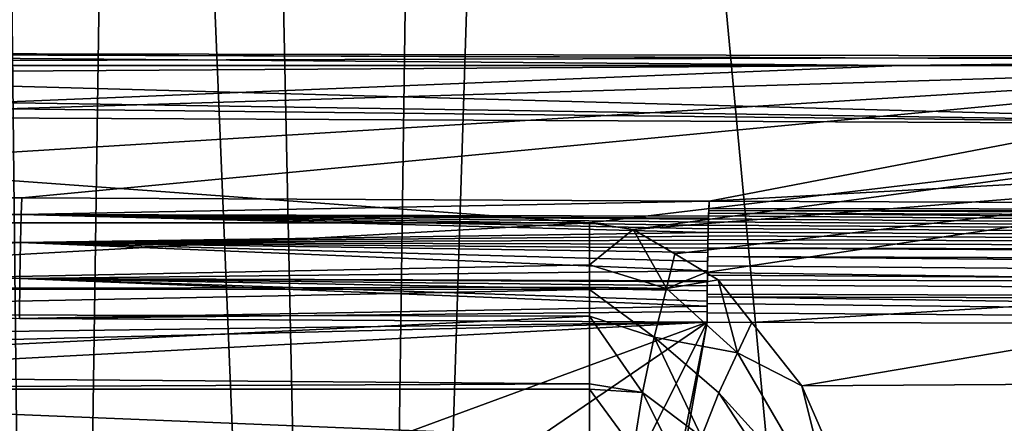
# Model space of a CAD drawing. Extents: x 512 to 878, y 536 to 1026.
# Tile 71 of 256: x 535 to 559, y 966 to 975. Entities that reach past the tile are written whole.
import ezdxf

# ---------------------------------------------------------------- set-up
doc = ezdxf.new("R2010")
doc.units = 0

msp = doc.modelspace()

# ---------------------------------------------------------------- linework, layer by layer
for points in [[(612.44165, 970.64209, 700.419495), (520.233215, 1025.550049, 700.419495), (520.216248, 951.452148, 700.419495)], [(612.862488, 973.119202, 700.419495), (520.233215, 1025.550049, 700.419495), (612.44165, 970.64209, 700.419495)], [(614.881592, 976.177979, 700.419495), (520.233215, 1025.550049, 700.419495), (612.862488, 973.119202, 700.419495)], [(529.414673, 1025.550415, 542.422119), (535.651123, 893.002258, 465.726776), (528.226562, 892.250183, 542.581299)], [(529.414673, 1025.550415, 542.422119), (534.220581, 1025.550415, 491.371429), (535.651123, 893.002258, 465.726776)], [(534.220581, 1025.550415, 491.371429), (537.585693, 1025.550415, 465.504425), (535.651123, 893.002258, 465.726776)], [(535.651123, 893.002258, 465.726776), (537.585693, 1025.550415, 465.504425), (543.0802, 892.692139, 427.748901)], [(537.585693, 1025.550415, 465.504425), (540.234253, 1025.550415, 445.14566), (543.0802, 892.692139, 427.748901)], [(540.234253, 1025.550415, 445.14566), (544.918518, 1025.550415, 427.639008), (543.0802, 892.692139, 427.748901)], [(547.278992, 1025.550415, 418.817352), (558.799744, 902.441833, 393.936127), (543.0802, 892.692139, 427.748901)], [(544.918518, 1025.550415, 427.639008), (547.278992, 1025.550415, 418.817352), (543.0802, 892.692139, 427.748901)], [(547.278992, 1025.550415, 418.817352), (558.891357, 1025.550293, 394.187714), (558.799744, 902.441833, 393.936127)], [(514.589905, 974.615173, 719.349426), (568.551392, 974.510315, 718.704163), (514.13678, 974.359924, 718.411133)], [(514.13678, 974.359924, 718.411133), (568.551392, 974.510315, 718.704163), (568.520996, 972.878113, 715.161072)], [(514.589905, 974.615173, 719.349426), (515.441772, 974.613281, 720.720215), (568.568909, 974.43457, 720.708923)], [(568.551392, 974.510315, 718.704163), (514.589905, 974.615173, 719.349426), (568.568909, 974.43457, 720.708923)], [(515.441772, 974.613281, 720.720215), (515.847717, 974.612366, 721.373535), (568.568909, 974.43457, 720.708923)], [(515.847717, 974.612366, 721.373535), (516.80188, 974.610291, 722.908875), (568.568909, 974.43457, 720.708923)], [(556.140686, 974.292175, 724.475952), (516.80188, 974.610291, 722.908875), (517.865601, 974.292175, 724.475952)], [(568.568909, 974.43457, 720.708923), (516.80188, 974.610291, 722.908875), (556.140686, 974.292175, 724.475952)], [(568.568909, 974.43457, 720.708923), (556.140686, 974.292175, 724.475952), (568.601807, 974.292175, 724.475952)], [(513.023499, 973.732727, 716.10553), (514.13678, 974.359924, 718.411133), (568.520996, 972.878113, 715.161072)], [(556.140686, 974.292175, 724.475952), (517.865601, 974.292175, 724.475952), (517.912537, 974.050354, 725.378418)], [(556.140686, 974.292175, 724.475952), (517.912537, 974.050354, 725.378418), (518.164978, 972.748108, 730.238464)], [(568.601807, 974.292175, 724.475952), (518.164978, 972.748108, 730.238464), (518.464233, 971.204102, 736.000977)], [(568.601807, 974.292175, 724.475952), (556.140686, 974.292175, 724.475952), (518.164978, 972.748108, 730.238464)], [(568.601807, 974.292175, 724.475952), (518.464233, 971.204102, 736.000977), (535.004272, 971.112, 736.344482)], [(568.601807, 974.292175, 724.475952), (535.004272, 971.112, 736.344482), (551.544983, 971.028503, 736.656128)], [(568.677979, 971.978333, 733.111328), (568.601807, 974.292175, 724.475952), (551.544983, 971.028503, 736.656128)], [(512.920166, 973.493774, 715.685303), (513.023499, 973.732727, 716.10553), (568.520996, 972.878113, 715.161072)], [(512.764343, 973.133606, 715.05188), (512.920166, 973.493774, 715.685303), (568.520996, 972.878113, 715.161072)], [(512.764343, 973.133606, 715.05188), (548.66095, 970.51239, 711.52179), (519.880371, 970.51239, 711.52179)], [(512.764343, 973.133606, 715.05188), (568.520996, 972.878113, 715.161072), (548.66095, 970.51239, 711.52179)], [(548.66095, 970.51239, 711.52179), (568.520996, 972.878113, 715.161072), (549.711121, 970.353088, 711.378357)], [(568.520996, 972.878113, 715.161072), (568.502197, 971.866943, 712.965942), (549.711121, 970.353088, 711.378357)], [(549.711121, 970.353088, 711.378357), (568.502197, 971.866943, 712.965942), (550.712585, 969.760864, 710.913513)], [(550.712585, 969.760864, 710.913513), (568.502197, 971.866943, 712.965942), (551.464111, 969.316528, 710.564697)], [(551.464111, 969.316528, 710.564697), (568.502197, 971.866943, 712.965942), (568.484985, 969.080017, 710.881104)], [(568.677979, 971.978333, 733.111328), (551.544922, 971.027954, 736.65918), (623.010193, 970.769043, 737.625183)], [(568.677979, 971.978333, 733.111328), (551.544983, 971.028503, 736.656128), (551.544922, 971.027954, 736.65918)], [(535.004272, 971.112, 736.344482), (518.464233, 971.204102, 736.000977), (518.44342, 970.739868, 736.835754)], [(535.004272, 971.112, 736.344482), (518.44342, 970.739868, 736.835754), (534.984497, 970.707397, 737.236511)], [(551.544922, 971.027954, 736.65918), (535.004272, 971.112, 736.344482), (534.984497, 970.707397, 737.236511)], [(551.544983, 971.028503, 736.656128), (535.004272, 971.112, 736.344482), (551.544922, 971.027954, 736.65918)], [(551.544922, 971.027954, 736.65918), (534.984497, 970.707397, 737.236511), (551.528625, 970.670227, 737.476807)], [(551.528809, 970.677429, 737.467896), (551.544922, 971.027954, 736.65918), (551.528625, 970.670227, 737.476807)], [(551.531067, 970.742004, 737.359009), (551.544922, 971.027954, 736.65918), (551.528809, 970.677429, 737.467896)], [(551.533569, 970.804138, 737.237427), (551.544922, 971.027954, 736.65918), (551.531067, 970.742004, 737.359009)], [(551.535645, 970.856628, 737.134583), (551.544922, 971.027954, 736.65918), (551.533569, 970.804138, 737.237427)], [(551.544922, 971.027954, 736.65918), (551.535645, 970.856628, 737.134583), (623.010193, 970.769043, 737.625183)], [(534.984497, 970.707397, 737.236511), (518.442932, 970.729553, 736.854248), (518.432434, 970.495117, 737.275818)], [(534.984497, 970.707397, 737.236511), (518.432434, 970.495117, 737.275818), (534.966797, 970.036865, 737.950562)], [(518.44342, 970.739868, 736.835754), (518.442932, 970.729553, 736.854248), (534.984497, 970.707397, 737.236511)], [(612.862488, 968.165039, 700.419495), (612.44165, 970.64209, 700.419495), (520.216248, 951.452148, 700.419495)], [(551.517883, 970.28009, 737.972412), (534.984497, 970.707397, 737.236511), (534.966797, 970.036865, 737.950562)], [(551.519958, 970.366028, 737.880371), (534.984497, 970.707397, 737.236511), (551.517883, 970.28009, 737.972412)], [(551.522034, 970.448059, 737.78479), (534.984497, 970.707397, 737.236511), (551.519958, 970.366028, 737.880371)], [(551.524231, 970.526123, 737.68573), (534.984497, 970.707397, 737.236511), (551.522034, 970.448059, 737.78479)], [(551.526367, 970.600159, 737.583069), (534.984497, 970.707397, 737.236511), (551.524231, 970.526123, 737.68573)], [(551.527161, 970.623474, 737.547729), (534.984497, 970.707397, 737.236511), (551.526367, 970.600159, 737.583069)], [(551.528625, 970.670227, 737.476807), (534.984497, 970.707397, 737.236511), (551.527161, 970.623474, 737.547729)], [(551.526611, 970.60791, 737.574524), (551.527161, 970.623474, 737.547729), (551.526367, 970.600159, 737.583069)], [(551.528809, 970.677429, 737.467896), (551.526611, 970.60791, 737.574524), (694.941467, 969.504333, 739.55249)], [(551.528809, 970.677429, 737.467896), (551.527161, 970.623474, 737.547729), (551.526611, 970.60791, 737.574524)], [(551.528809, 970.677429, 737.467896), (551.528625, 970.670227, 737.476807), (551.527161, 970.623474, 737.547729)], [(551.531067, 970.742004, 737.359009), (551.528809, 970.677429, 737.467896), (694.941467, 969.504333, 739.55249)], [(551.533569, 970.804138, 737.237427), (551.531067, 970.742004, 737.359009), (694.941528, 970.253052, 738.885254)], [(694.941528, 970.253052, 738.885254), (551.531067, 970.742004, 737.359009), (694.941467, 969.504333, 739.55249)], [(551.535645, 970.856628, 737.134583), (551.533569, 970.804138, 737.237427), (623.010193, 970.769043, 737.625183)], [(694.941528, 970.41925, 738.524414), (551.533569, 970.804138, 737.237427), (694.941528, 970.253052, 738.885254)], [(623.010193, 970.769043, 737.625183), (551.533569, 970.804138, 737.237427), (694.941528, 970.41925, 738.524414)], [(518.432434, 970.495117, 737.275818), (518.424255, 970.086182, 737.541809), (534.966797, 970.036865, 737.950562)], [(519.880371, 970.51239, 711.52179), (548.66095, 970.51239, 711.52179), (519.880371, 968.911926, 710.535889)], [(548.66095, 970.51239, 711.52179), (548.66095, 969.499634, 710.889771), (519.880371, 968.911926, 710.535889)], [(548.66095, 970.51239, 711.52179), (549.711121, 970.353088, 711.378357), (548.66095, 969.499634, 710.889771)], [(551.520081, 970.37439, 737.874023), (551.522034, 970.448059, 737.78479), (551.519958, 970.366028, 737.880371)], [(551.522217, 970.456116, 737.777954), (551.520081, 970.37439, 737.874023), (694.941467, 969.504333, 739.55249)], [(551.522217, 970.456116, 737.777954), (551.522034, 970.448059, 737.78479), (551.520081, 970.37439, 737.874023)], [(551.522217, 970.456116, 737.777954), (551.524231, 970.526123, 737.68573), (551.522034, 970.448059, 737.78479)], [(551.524414, 970.533997, 737.678101), (551.522217, 970.456116, 737.777954), (694.941467, 969.504333, 739.55249)], [(551.524414, 970.533997, 737.678101), (551.524231, 970.526123, 737.68573), (551.522217, 970.456116, 737.777954)], [(551.524414, 970.533997, 737.678101), (551.526367, 970.600159, 737.583069), (551.524231, 970.526123, 737.68573)], [(551.526611, 970.60791, 737.574524), (551.524414, 970.533997, 737.678101), (694.941467, 969.504333, 739.55249)], [(551.526611, 970.60791, 737.574524), (551.526367, 970.600159, 737.583069), (551.524414, 970.533997, 737.678101)], [(551.515869, 970.190186, 738.060913), (551.517883, 970.28009, 737.972412), (534.966797, 970.036865, 737.950562)], [(551.513916, 970.096313, 738.145813), (551.515869, 970.190186, 738.060913), (534.966797, 970.036865, 737.950562)], [(548.66095, 969.499634, 710.889771), (549.711121, 970.353088, 711.378357), (550.51239, 968.930542, 710.387207)], [(549.711121, 970.353088, 711.378357), (550.712585, 969.760864, 710.913513), (550.51239, 968.930542, 710.387207)], [(551.514099, 970.106384, 738.14032), (551.515869, 970.190186, 738.060913), (551.513916, 970.096313, 738.145813)], [(551.516052, 970.199524, 738.055237), (551.514099, 970.106384, 738.14032), (694.941467, 969.504333, 739.55249)], [(551.516052, 970.199524, 738.055237), (551.515869, 970.190186, 738.060913), (551.514099, 970.106384, 738.14032)], [(551.516052, 970.199524, 738.055237), (551.517883, 970.28009, 737.972412), (551.515869, 970.190186, 738.060913)], [(551.518066, 970.288818, 737.966492), (551.516052, 970.199524, 738.055237), (694.941467, 969.504333, 739.55249)], [(551.518066, 970.288818, 737.966492), (551.517883, 970.28009, 737.972412), (551.516052, 970.199524, 738.055237)], [(551.518066, 970.288818, 737.966492), (551.519958, 970.366028, 737.880371), (551.517883, 970.28009, 737.972412)], [(551.520081, 970.37439, 737.874023), (551.518066, 970.288818, 737.966492), (694.941467, 969.504333, 739.55249)], [(551.520081, 970.37439, 737.874023), (551.519958, 970.366028, 737.880371), (551.518066, 970.288818, 737.966492)], [(534.966797, 970.036865, 737.950562), (518.424072, 970.075928, 737.548523), (518.408447, 969.295471, 738.056152)], [(534.966797, 970.036865, 737.950562), (518.408447, 969.295471, 738.056152), (534.953064, 969.172058, 738.410583)], [(518.424255, 970.086182, 737.541809), (518.424072, 970.075928, 737.548523), (534.966797, 970.036865, 737.950562)], [(551.501892, 969.352051, 738.619446), (534.966797, 970.036865, 737.950562), (534.953064, 969.172058, 738.410583)], [(551.513916, 970.096313, 738.145813), (534.966797, 970.036865, 737.950562), (551.512024, 969.998413, 738.227173)], [(551.505005, 969.577759, 738.507324), (534.966797, 970.036865, 737.950562), (551.501892, 969.352051, 738.619446)], [(551.508362, 969.793213, 738.376587), (534.966797, 970.036865, 737.950562), (551.505005, 969.577759, 738.507324)], [(551.510132, 969.897095, 738.30426), (534.966797, 970.036865, 737.950562), (551.508362, 969.793213, 738.376587)], [(551.512024, 969.998413, 738.227173), (534.966797, 970.036865, 737.950562), (551.510132, 969.897095, 738.30426)], [(551.510315, 969.908508, 738.299255), (551.512024, 969.998413, 738.227173), (551.510132, 969.897095, 738.30426)], [(551.512146, 970.009399, 738.22168), (551.510315, 969.908508, 738.299255), (694.941467, 969.504333, 739.55249)], [(551.512146, 970.009399, 738.22168), (551.512024, 969.998413, 738.227173), (551.510315, 969.908508, 738.299255)], [(551.512146, 970.009399, 738.22168), (551.513916, 970.096313, 738.145813), (551.512024, 969.998413, 738.227173)], [(551.514099, 970.106384, 738.14032), (551.512146, 970.009399, 738.22168), (694.941467, 969.504333, 739.55249)], [(551.514099, 970.106384, 738.14032), (551.513916, 970.096313, 738.145813), (551.512146, 970.009399, 738.22168)], [(550.712585, 969.760864, 710.913513), (551.464111, 969.316528, 710.564697), (550.51239, 968.930542, 710.387207)], [(551.506714, 969.697876, 738.440918), (551.503479, 969.477661, 738.563477), (694.941528, 968.362976, 740.040649)], [(551.506714, 969.697876, 738.440918), (551.505005, 969.577759, 738.507324), (551.503479, 969.477661, 738.563477)], [(551.506714, 969.697876, 738.440918), (551.508362, 969.793213, 738.376587), (551.505005, 969.577759, 738.507324)], [(551.510193, 969.902466, 738.303345), (551.506714, 969.697876, 738.440918), (694.941467, 969.184082, 739.837891)], [(551.510193, 969.902466, 738.303345), (551.508362, 969.793213, 738.376587), (551.506714, 969.697876, 738.440918)], [(694.941467, 969.184082, 739.837891), (551.506714, 969.697876, 738.440918), (694.941528, 968.362976, 740.040649)], [(551.510193, 969.902466, 738.303345), (551.510132, 969.897095, 738.30426), (551.508362, 969.793213, 738.376587)], [(551.510193, 969.902466, 738.303345), (551.510315, 969.908508, 738.299255), (551.510132, 969.897095, 738.30426)], [(551.510315, 969.908508, 738.299255), (551.510193, 969.902466, 738.303345), (694.941467, 969.504333, 739.55249)], [(694.941467, 969.504333, 739.55249), (551.510193, 969.902466, 738.303345), (694.941467, 969.184082, 739.837891)], [(548.66095, 969.499634, 710.889771), (548.66095, 968.966125, 710.556824), (519.880371, 968.911926, 710.535889)], [(548.66095, 968.966125, 710.556824), (548.66095, 969.499634, 710.889771), (550.51239, 968.930542, 710.387207)], [(551.503479, 969.477661, 738.563477), (551.500549, 969.247925, 738.667114), (694.941528, 968.362976, 740.040649)], [(551.503479, 969.477661, 738.563477), (551.501892, 969.352051, 738.619446), (551.500549, 969.247925, 738.667114)], [(551.503479, 969.477661, 738.563477), (551.505005, 969.577759, 738.507324), (551.501892, 969.352051, 738.619446)], [(518.408447, 969.295471, 738.056152), (518.408142, 969.262695, 738.061646), (534.953064, 969.172058, 738.410583)], [(534.953064, 969.172058, 738.410583), (518.408142, 969.262695, 738.061646), (534.945129, 968.209534, 738.552429)], [(551.501892, 969.352051, 738.619446), (534.953064, 969.172058, 738.410583), (551.499084, 969.116028, 738.712891)], [(551.464111, 969.316528, 710.564697), (551.757751, 969.142883, 710.428345), (550.51239, 968.930542, 710.387207)], [(551.757751, 969.142883, 710.428345), (551.464111, 969.316528, 710.564697), (568.484985, 969.080017, 710.881104)], [(551.500549, 969.247925, 738.667114), (551.497864, 969.008545, 738.751648), (694.941528, 968.362976, 740.040649)], [(551.500549, 969.247925, 738.667114), (551.499084, 969.116028, 738.712891), (551.497864, 969.008545, 738.751648)], [(551.500549, 969.247925, 738.667114), (551.501892, 969.352051, 738.619446), (551.499084, 969.116028, 738.712891)], [(519.880371, 968.911926, 710.535889), (548.66095, 968.966125, 710.556824), (548.66095, 968.910156, 710.549072)], [(551.493591, 968.501709, 738.856201), (534.953064, 969.172058, 738.410583), (534.945129, 968.209534, 738.552429)], [(551.494507, 968.626343, 738.838013), (534.953064, 969.172058, 738.410583), (551.493591, 968.501709, 738.856201)], [(551.496643, 968.872925, 738.786011), (534.953064, 969.172058, 738.410583), (551.494507, 968.626343, 738.838013)], [(551.497803, 968.994934, 738.752136), (534.953064, 969.172058, 738.410583), (551.496643, 968.872925, 738.786011)], [(551.49884, 969.088806, 738.72168), (534.953064, 969.172058, 738.410583), (551.497803, 968.994934, 738.752136)], [(551.499084, 969.116028, 738.712891), (534.953064, 969.172058, 738.410583), (551.49884, 969.088806, 738.72168)], [(548.66095, 968.966125, 710.556824), (550.51239, 968.930542, 710.387207), (548.66095, 968.910156, 710.549072)], [(550.51239, 968.930542, 710.387207), (551.757751, 969.142883, 710.428345), (552.224792, 967.38501, 709.488647)], [(551.497864, 969.008545, 738.751648), (551.49585, 968.790771, 738.809509), (694.941528, 968.362976, 740.040649)], [(551.497864, 969.008545, 738.751648), (551.496643, 968.872925, 738.786011), (551.49585, 968.790771, 738.809509)], [(551.497864, 969.008545, 738.751648), (551.497803, 968.994934, 738.752136), (551.496643, 968.872925, 738.786011)], [(551.497864, 969.008545, 738.751648), (551.49884, 969.088806, 738.72168), (551.497803, 968.994934, 738.752136)], [(551.499084, 969.116028, 738.712891), (551.49884, 969.088806, 738.72168), (551.497864, 969.008545, 738.751648)], [(551.757751, 969.142883, 710.428345), (552.572815, 968.112183, 709.872498), (552.224792, 967.38501, 709.488647)], [(551.757751, 969.142883, 710.428345), (568.484985, 969.080017, 710.881104), (552.572815, 968.112183, 709.872498)], [(552.572815, 968.112183, 709.872498), (568.484985, 969.080017, 710.881104), (553.774292, 966.592712, 709.052979)], [(568.484985, 969.080017, 710.881104), (568.470215, 966.688477, 709.09198), (553.774292, 966.592712, 709.052979)], [(519.880371, 968.911926, 710.535889), (548.66095, 968.910156, 710.549072), (519.880371, 968.320374, 710.465576)], [(519.880371, 968.320374, 710.465576), (548.66095, 968.910156, 710.549072), (548.66095, 968.267822, 710.460144)], [(548.66095, 968.910156, 710.549072), (550.51239, 968.930542, 710.387207), (550.215088, 967.760864, 710.023315)], [(548.66095, 968.267822, 710.460144), (548.66095, 968.910156, 710.549072), (550.215088, 967.760864, 710.023315)], [(550.215088, 967.760864, 710.023315), (550.51239, 968.930542, 710.387207), (552.224792, 967.38501, 709.488647)], [(551.495361, 968.733398, 738.82019), (551.494019, 968.570496, 738.850647), (605.613953, 967.952148, 739.521484)], [(551.495361, 968.733398, 738.82019), (551.494507, 968.626343, 738.838013), (551.494019, 968.570496, 738.850647)], [(551.495361, 968.733398, 738.82019), (551.496643, 968.872925, 738.786011), (551.494507, 968.626343, 738.838013)], [(551.49585, 968.790771, 738.809509), (551.496643, 968.872925, 738.786011), (551.495361, 968.733398, 738.82019)], [(551.49585, 968.790771, 738.809509), (551.495361, 968.733398, 738.82019), (694.941528, 968.362976, 740.040649)], [(694.941528, 968.362976, 740.040649), (551.495361, 968.733398, 738.82019), (605.613953, 967.952148, 739.521484)], [(551.492737, 968.376221, 738.869141), (551.493591, 968.501709, 738.856201), (534.945129, 968.209534, 738.552429)], [(551.494019, 968.570496, 738.850647), (551.492554, 968.347778, 738.875244), (605.613953, 967.952148, 739.521484)], [(551.494019, 968.570496, 738.850647), (551.493591, 968.501709, 738.856201), (551.492554, 968.347778, 738.875244)], [(551.493591, 968.501709, 738.856201), (551.492737, 968.376221, 738.869141), (551.492554, 968.347778, 738.875244)], [(551.494019, 968.570496, 738.850647), (551.494507, 968.626343, 738.838013), (551.493591, 968.501709, 738.856201)], [(519.880371, 968.320374, 710.465576), (548.66095, 968.267822, 710.460144), (519.880371, 966.859253, 710.291992)], [(519.880371, 966.859253, 710.291992), (548.66095, 968.267822, 710.460144), (548.66095, 966.640076, 710.234802)], [(551.492737, 968.376221, 738.869141), (534.945129, 968.209534, 738.552429), (551.491333, 968.122559, 738.881165)], [(548.66095, 968.267822, 710.460144), (550.215088, 967.760864, 710.023315), (549.937622, 966.426086, 709.987671)], [(548.66095, 966.640076, 710.234802), (548.66095, 968.267822, 710.460144), (549.937622, 966.426086, 709.987671)], [(551.492554, 968.347778, 738.875244), (551.492737, 968.376221, 738.869141), (551.491333, 968.122559, 738.881165)], [(551.492554, 968.347778, 738.875244), (551.491333, 968.122559, 738.881165), (605.613953, 967.952148, 739.521484)], [(551.491333, 968.122559, 738.881165), (516.385315, 944.159912, 738.099548), (516.386902, 898.512573, 737.944946)], [(551.491333, 968.122559, 738.881165), (516.398987, 955.215393, 738.136719), (516.385315, 944.159912, 738.099548)], [(551.491333, 968.122559, 738.881165), (516.386902, 898.512573, 737.944946), (516.398926, 793.820312, 737.577087)], [(551.491333, 968.122559, 738.881165), (516.398926, 793.820312, 737.577087), (516.401672, 769.739075, 737.492493)], [(551.491333, 968.122559, 738.881165), (516.419861, 966.270813, 738.173828), (516.398987, 955.215393, 738.136719)], [(605.613953, 967.952148, 739.521484), (551.491333, 968.122559, 738.881165), (516.401672, 769.739075, 737.492493)], [(551.491333, 968.122559, 738.881165), (516.664917, 967.252441, 738.182434), (516.419861, 966.270813, 738.173828)], [(551.491333, 968.122559, 738.881165), (517.031128, 967.660889, 738.191833), (516.664917, 967.252441, 738.182434)], [(551.491333, 968.122559, 738.881165), (534.945129, 968.209534, 738.552429), (517.031128, 967.660889, 738.191833)], [(614.881592, 965.106201, 700.419495), (612.862488, 968.165039, 700.419495), (520.216248, 951.452148, 700.419495)], [(552.224792, 967.38501, 709.488647), (552.572815, 968.112183, 709.872498), (553.774292, 966.592712, 709.052979)], [(605.613953, 967.952148, 739.521484), (516.401672, 769.739075, 737.492493), (605.580933, 769.518677, 738.778442)], [(549.937622, 966.426086, 709.987671), (550.215088, 967.760864, 710.023315), (551.35553, 965.359314, 709.46283)], [(550.215088, 967.760864, 710.023315), (551.777527, 966.418274, 709.343506), (551.35553, 965.359314, 709.46283)], [(550.215088, 967.760864, 710.023315), (552.224792, 967.38501, 709.488647), (551.777527, 966.418274, 709.343506)], [(551.777527, 966.418274, 709.343506), (552.224792, 967.38501, 709.488647), (554.581482, 963.329041, 708.261475)], [(552.224792, 967.38501, 709.488647), (553.774292, 966.592712, 709.052979), (554.581482, 963.329041, 708.261475)], [(519.880371, 966.859253, 710.291992), (548.66095, 966.640076, 710.234802), (519.880371, 966.505981, 710.25)], [(548.66095, 966.640076, 710.234802), (548.66095, 966.512268, 710.271667), (519.880371, 966.505981, 710.25)], [(548.66095, 966.512268, 710.271667), (548.66095, 966.640076, 710.234802), (549.937622, 966.426086, 709.987671)], [(553.774292, 966.592712, 709.052979), (568.470215, 966.688477, 709.09198), (554.97113, 963.85199, 708.338074)], [(553.774292, 966.592712, 709.052979), (554.97113, 963.85199, 708.338074), (554.581482, 963.329041, 708.261475)], [(554.97113, 963.85199, 708.338074), (568.470215, 966.688477, 709.09198), (568.467224, 963.810059, 708.6297)], [(519.880371, 966.505981, 710.25), (548.66095, 966.512268, 710.271667), (548.66095, 965.340149, 710.609802)], [(519.880371, 965.411865, 710.675842), (519.880371, 966.505981, 710.25), (548.66095, 965.340149, 710.609802)], [(548.66095, 965.340149, 710.609802), (548.66095, 966.512268, 710.271667), (549.720276, 965.068298, 710.349243)], [(548.66095, 966.512268, 710.271667), (549.937622, 966.426086, 709.987671), (549.720276, 965.068298, 710.349243)], [(549.720276, 965.068298, 710.349243), (549.937622, 966.426086, 709.987671), (551.006775, 964.304199, 709.87561)], [(549.937622, 966.426086, 709.987671), (551.35553, 965.359314, 709.46283), (551.006775, 964.304199, 709.87561)], [(551.35553, 965.359314, 709.46283), (551.777527, 966.418274, 709.343506), (554.103088, 962.857483, 708.378479)], [(551.777527, 966.418274, 709.343506), (554.581482, 963.329041, 708.261475), (554.103088, 962.857483, 708.378479)]]:
    msp.add_3dface(points)

doc.saveas('drawing.dxf')
